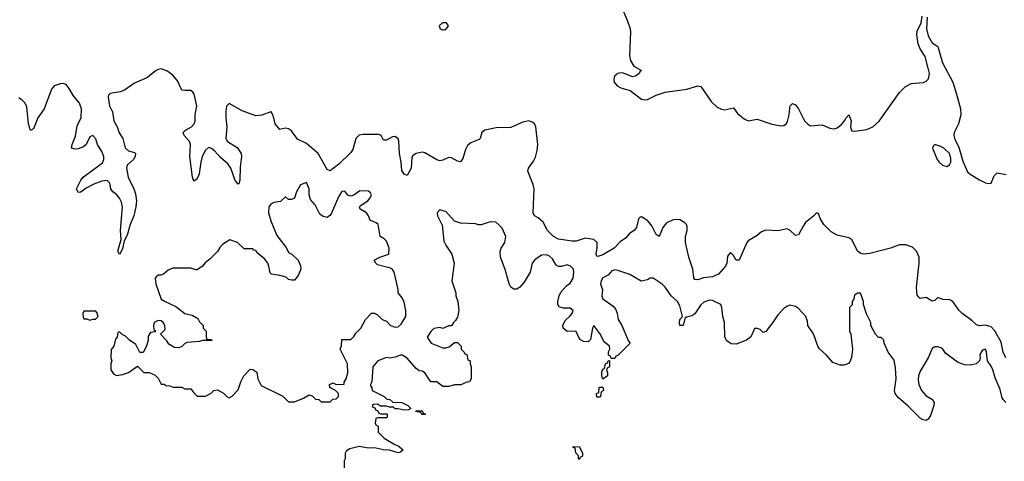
# Model space of a CAD drawing. Header units: inches. Extents: x 2473073 to 2657680, y 705365 to 849016.
# Tile 135 of 151: x 2617136 to 2623778, y 751233 to 754212. Entities that reach past the tile are written whole.
import ezdxf

# ---------------------------------------------------------------- set-up
doc = ezdxf.new("R2010")
doc.units = ezdxf.units.IN
doc.header["$MEASUREMENT"] = 0
doc.layers.add('C6715', color=7, linetype='Continuous')
doc.layers.add('C6725', color=7, linetype='Continuous')

msp = doc.modelspace()

# ---------------------------------------------------------------- linework, layer by layer
at = {"layer": 'C6715', "color": 5}
for points, elevation in [([(2620000, 754190), (2619987.6, 754190), (2619965, 754170), (2619971.7, 754150), (2619990, 754143.3), (2620000, 754144.7)], 20), ([(2620000, 753268.9), (2619990, 753264.5), (2619970, 753260.7), (2619950, 753267.7), (2619870, 753314.6), (2619850, 753318.3), (2619809.7, 753310.3), (2619786.9, 753293.1), (2619780.5, 753279.5), (2619777.2, 753210), (2619750, 753161.2), (2619730, 753169.4), (2619713.9, 753193.9), (2619709.9, 753250.1), (2619698.2, 753310), (2619693, 753393), (2619688.3, 753408.3), (2619670, 753425.1), (2619650, 753420.8), (2619610, 753399.2), (2619590, 753398.4), (2619574, 753430), (2619557.8, 753437.8), (2619450, 753438.5), (2619426.6, 753433.4), (2619404.3, 753410), (2619382.9, 753337.1), (2619370, 753316.5), (2619290, 753238.3), (2619230, 753192.8), (2619210, 753201.6), (2619149.8, 753310), (2619070, 753376.1), (2619010, 753405.6), (2618970, 753462.9), (2618950, 753476.1), (2618930, 753479.4), (2618890, 753472.1), (2618860.5, 753510), (2618846.3, 753566.3), (2618832.7, 753590), (2618830, 753591.6), (2618770, 753567.4), (2618730, 753563.7), (2618636.7, 753596.7), (2618550, 753645.6), (2618530.3, 753629.7), (2618526.2, 753593.8), (2618525.9, 753550), (2618533, 753490), (2618526.1, 753410), (2618537.5, 753390), (2618602.8, 753350), (2618630.2, 753310), (2618632.9, 753290), (2618623.7, 753216.3), (2618620.2, 753130), (2618614.6, 753105.4), (2618610, 753102), (2618590, 753128.2), (2618561.2, 753210), (2618540.2, 753240.2), (2618490, 753281.6), (2618450, 753326.8), (2618430, 753343.2), (2618410, 753349), (2618390, 753330.9), (2618368.3, 753290), (2618358.1, 753250), (2618347.7, 753172.3), (2618338.8, 753150), (2618330, 753134.7), (2618310, 753123.7), (2618301.4, 753150), (2618283, 753290), (2618289.2, 753370), (2618281.3, 753390), (2618245.6, 753430), (2618239.7, 753450), (2618254, 753466), (2618296, 753490), (2618313.5, 753510), (2618319.8, 753530), (2618320.9, 753570), (2618331.6, 753630), (2618312.7, 753710), (2618304, 753724), (2618290, 753734.7), (2618250, 753733.5), (2618230, 753737.4), (2618200.4, 753800.4), (2618170, 753837.7), (2618130, 753867.1), (2618090, 753881), (2618070, 753876.4), (2618050, 753863.8), (2617998.8, 753821.2), (2617910, 753783.8), (2617844.3, 753735.7), (2617814.7, 753725.3), (2617745.9, 753714.1), (2617736.1, 753703.9), (2617732.1, 753690), (2617742.9, 753630), (2617762, 753590), (2617771.3, 753530), (2617794.3, 753490), (2617807.9, 753447.9), (2617831.9, 753410), (2617848.4, 753348.4), (2617870, 753327.9), (2617910, 753316.5), (2617917.3, 753310), (2617916.3, 753290), (2617903.5, 753270), (2617862.4, 753230), (2617856.2, 753210), (2617868.4, 753150), (2617906.8, 753070), (2617917.5, 753037.5), (2617924.1, 752990), (2617920.4, 752950), (2617905.5, 752890), (2617880.5, 752830), (2617862.2, 752757.8), (2617840.2, 752719.8), (2617830, 752665.2), (2617810, 752627), (2617798.7, 752650), (2617821.1, 752730), (2617816.3, 752790), (2617829.4, 752950), (2617822.1, 752982.1), (2617809, 753009), (2617791.3, 753031.3), (2617765.7, 753050), (2617751.7, 753070), (2617744.8, 753110), (2617726.4, 753126.4), (2617690, 753122.5), (2617637.2, 753102.8), (2617584.1, 753075.9), (2617549.6, 753049.6), (2617530, 753047.3), (2617519.7, 753070), (2617549.2, 753130), (2617565.4, 753150), (2617694, 753246), (2617704.2, 753270), (2617703.6, 753290), (2617690, 753323.1), (2617661, 753370), (2617650, 753407.6), (2617630, 753430.6), (2617610, 753421.7), (2617583.8, 753370), (2617565.8, 753354.2), (2617530, 753340.8), (2617510, 753338.7), (2617486, 753346), (2617489.8, 753369.8), (2617513.1, 753426.9), (2617523.2, 753496.8), (2617550, 753552.4), (2617553.7, 753610), (2617539.8, 753650), (2617498.5, 753698.5), (2617470, 753748), (2617450, 753775.6), (2617430, 753782), (2617410, 753780.4), (2617370, 753765), (2617350, 753743.9), (2617300.7, 753610), (2617258.1, 753550), (2617230, 753476.9), (2617210, 753464.2), (2617195.5, 753510), (2617183.6, 753623.6), (2617174.3, 753650), (2617154, 753670), (2617130, 753684.6)], 20), ([(2620000, 752920.1), (2619970, 752928.7), (2619951.3, 752910), (2619954, 752890), (2619984.9, 752824.9), (2619998, 752718), (2620000, 752713.7)], 40), ([(2620000, 752133), (2619990, 752128.7), (2619970, 752135.3), (2619930, 752128), (2619910, 752108), (2619884.7, 752070), (2619912, 752030), (2619990, 751998), (2620000, 751998)], 40), ([(2620000, 751738), (2619990, 751738), (2619950, 751768.7), (2619909, 751769), (2619868, 751830), (2619850, 751842), (2619830, 751844), (2619810, 751859), (2619750, 751929.3), (2619715.3, 751950), (2619702, 751950), (2619670, 751935.1), (2619630, 751929.2), (2619610, 751932.7), (2619552, 751910), (2619518, 751870), (2619512, 751770), (2619502, 751750), (2619502, 751742), (2619511.6, 751731.6), (2619514, 751710), (2619594, 751670), (2619612.7, 751652.7), (2619634, 751650), (2619652.7, 751632.7), (2619714, 751630), (2619754, 751610), (2619774, 751590), (2619759.6, 751580.4), (2619730, 751578), (2619690, 751588), (2619668, 751588), (2619658, 751598), (2619630, 751598), (2619610, 751606), (2619570, 751606), (2619550, 751618), (2619523.6, 751616.4), (2619514, 751610), (2619518, 751598), (2619532.7, 751592.7), (2619538, 751578), (2619552.7, 751572.7), (2619558, 751558), (2619570, 751554), (2619610, 751554), (2619614, 751550), (2619614, 751530), (2619610, 751526), (2619550, 751526), (2619538, 751522), (2619534, 751490), (2619538, 751478), (2619554, 751470), (2619554, 751430), (2619594, 751390), (2619666.8, 751346.8), (2619690, 751338), (2619722, 751310), (2619705.4, 751294.6), (2619690, 751289.2), (2619630, 751309.2), (2619589.4, 751309.4), (2619530, 751324), (2619490, 751322), (2619426.4, 751333.6), (2619363.6, 751316.4), (2619338, 751302), (2619332.7, 751287.3), (2619331.3, 751250), (2619324.7, 751235.3), (2619324.7, 751190)], 40)]:
    msp.add_lwpolyline(points, dxfattribs=dict(at, elevation=elevation))
at = {"layer": 'C6715', "color": 5, "elevation": 40}
for points in [[(2619070, 753113.2), (2619030, 753099), (2619004, 753050), (2618990, 753008.7), (2618970, 752998), (2618950, 752998), (2618930, 753018), (2618895.3, 752984.7), (2618850, 752978), (2618830, 752968), (2618818, 752950), (2618814, 752910), (2618830, 752856), (2618870, 752757.3), (2618934.6, 752674.6), (2618950, 752642), (2618972, 752630), (2619014, 752590), (2619031.6, 752551.6), (2619032, 752530), (2619014.4, 752485.6), (2618990, 752455.3), (2618970, 752454), (2618950, 752459), (2618934.5, 752474.5), (2618890, 752487.3), (2618834.6, 752494.6), (2618825.2, 752505.2), (2618818, 752550), (2618809.2, 752570), (2618790, 752596), (2618739, 752639), (2618730, 752654), (2618716.4, 752656.4), (2618710, 752666), (2618650, 752666), (2618606, 752710), (2618554, 752726), (2618505.4, 752694.6), (2618485.4, 752674.6), (2618471.1, 752648.9), (2618422, 752598), (2618387.3, 752572.7), (2618370, 752548.7), (2618334.4, 752525.6), (2618324.7, 752524.7), (2618290, 752535.3), (2618170, 752535.3), (2618136.9, 752523.1), (2618105.4, 752494.6), (2618090, 752488.7), (2618070, 752488.7), (2618059.8, 752480.2), (2618051.1, 752468.9), (2618054.8, 752430), (2618090, 752327.7), (2618118, 752310), (2618190, 752277.3), (2618250, 752230.7), (2618298.8, 752218.8), (2618336.9, 752196.9), (2618350, 752174), (2618374, 752150), (2618374, 752130), (2618394, 752110), (2618394, 752070), (2618398, 752058), (2618430, 752054), (2618431.6, 752048.4), (2618370, 752048), (2618350, 752042), (2618265.4, 752034.6), (2618250, 752028), (2618230, 752008), (2618210, 751998), (2618180.4, 752000.4), (2618143.1, 752023.1), (2618130, 752046), (2618086, 752090), (2618118, 752122), (2618116, 752150), (2618105.2, 752170), (2618090, 752179.5), (2618070, 752182.7), (2618042.8, 752170), (2618038, 752150), (2618042, 752122), (2618054, 752110), (2618050, 752106), (2618018, 752102), (2618003.6, 752076.4), (2618002, 752050), (2617991.1, 752008.9), (2617970, 751966), (2617947.3, 751967.3), (2617920.4, 752020.4), (2617878, 752050), (2617850, 752078), (2617828, 752088), (2617810, 752106), (2617798, 752102), (2617794, 752070), (2617783.6, 752056.4), (2617772, 752010), (2617752.7, 751987.3), (2617752, 751930), (2617758, 751910), (2617752, 751890), (2617752, 751850), (2617770, 751822), (2617790, 751812), (2617830, 751818), (2617870, 751832), (2617930, 751874), (2617972.7, 751832.7), (2618010, 751832), (2618050, 751814), (2618070, 751794), (2618090, 751754), (2618110, 751754), (2618123.6, 751743.6), (2618150, 751742), (2618172.7, 751732.7), (2618230, 751732), (2618250, 751722), (2618290, 751722), (2618310, 751694), (2618332.7, 751672.7), (2618390, 751672), (2618428.4, 751691.6), (2618446, 751710), (2618470, 751714), (2618511.6, 751691.6), (2618534, 751670), (2618550, 751662), (2618570, 751672), (2618610, 751714), (2618628, 751770), (2618648, 751810), (2618690, 751854), (2618710, 751852), (2618735.3, 751835.3), (2618742, 751790), (2618765.4, 751745.4), (2618911.6, 751671.6), (2618950, 751634), (2618990, 751634), (2619050, 751658), (2619090, 751682), (2619110, 751674), (2619132.7, 751652.7), (2619154, 751650), (2619170, 751634), (2619230, 751634), (2619248.4, 751651.6), (2619270, 751654), (2619286, 751670), (2619286, 751690), (2619266, 751710), (2619228, 751730), (2619226, 751750), (2619250, 751762), (2619270, 751752), (2619326, 751754), (2619326, 751766), (2619338, 751790), (2619348.7, 751830), (2619348, 751890), (2619298, 751990), (2619307.3, 752012.7), (2619310, 752054), (2619370, 752054), (2619390, 752074), (2619403.1, 752096.9), (2619438, 752130), (2619468, 752190), (2619510, 752232), (2619530, 752232), (2619550, 752222), (2619582, 752190), (2619610, 752178), (2619638, 752150), (2619670, 752137.3), (2619690, 752140.7), (2619710, 752158.8), (2619740.9, 752210), (2619740.9, 752250), (2619730, 752306), (2619716.4, 752336.4), (2619688.9, 752368.9), (2619688.4, 752391.6), (2619662, 752510), (2619650, 752528), (2619636.5, 752536.5), (2619550, 752558), (2619538, 752570), (2619528, 752590), (2619566, 752610), (2619626, 752630), (2619628.7, 752670), (2619610, 752718), (2619594.6, 752734.6), (2619568, 752750), (2619555.1, 752830), (2619541.3, 752841.3), (2619500.8, 752860.8), (2619489.4, 752890), (2619475.1, 752910), (2619433.6, 752933.6), (2619429, 752950), (2619438.6, 752961.4), (2619484, 752990), (2619501.2, 753010), (2619508.7, 753030), (2619503.1, 753043.1), (2619490, 753055.3), (2619430, 753057.2), (2619390.6, 753029.4), (2619370, 753021.2), (2619350, 753029), (2619330, 753055.3), (2619310, 753053.2), (2619290, 753021.2), (2619237.6, 752902.4), (2619229.1, 752890.9), (2619210, 752878.7), (2619183.5, 752883.5), (2619161.1, 752901.1), (2619130, 752964), (2619099, 752999), (2619088.7, 753030), (2619088.7, 753070)], [(2617650, 752246), (2617570, 752246), (2617562, 752230), (2617563.6, 752203.6), (2617570, 752194), (2617590, 752194), (2617610, 752184.7), (2617632.7, 752192.7), (2617647.3, 752192.7), (2617666, 752210), (2617656.4, 752236.4)], [(2619870, 751548), (2619848.9, 751548.9), (2619842, 751562), (2619806, 751570), (2619810, 751574), (2619850, 751574), (2619858, 751558), (2619874, 751550)]]:
    msp.add_lwpolyline(points, close=True, dxfattribs=at)
at = {"layer": 'C6725', "color": 5}
for points, elevation in [([(2621203.1, 754283.1), (2621234.7, 754210), (2621254.4, 754150), (2621257.2, 754130), (2621250.6, 753970), (2621255.7, 753935.7), (2621277.7, 753897.7), (2621330.6, 753870), (2621319.3, 753860.7), (2621314.7, 753850), (2621290, 753832), (2621270, 753827.6), (2621210, 753851.1), (2621190, 753853.4), (2621170, 753848.6), (2621148.9, 753831.1), (2621142.8, 753810), (2621146.8, 753790), (2621165.3, 753765.3), (2621190, 753752.5), (2621253.8, 753733.8), (2621330, 753676.9), (2621350, 753670.6), (2621370, 753673.7), (2621430, 753702), (2621490, 753723.6), (2621637.1, 753742.9), (2621710, 753765.5), (2621730, 753760.7), (2621801.2, 753661.2), (2621841.7, 753621.7), (2621869, 753609), (2621890, 753605), (2621950, 753616.4), (2621978.6, 753578.6), (2622022.7, 753542.7), (2622050, 753530.9), (2622110, 753541), (2622210, 753508.4), (2622270, 753496.6), (2622290, 753497.5), (2622306.2, 753510), (2622315.6, 753524.4), (2622327, 753570), (2622330, 753618), (2622334, 753630), (2622350, 753646), (2622370, 753638.4), (2622390, 753610.4), (2622430.9, 753530.9), (2622450, 753508.7), (2622470, 753496.9), (2622550, 753502.3), (2622600.4, 753480.4), (2622630, 753475.9), (2622650, 753483), (2622677.1, 753502.9), (2622700.7, 753530), (2622710, 753551), (2622730, 753571.3), (2622743.6, 753530), (2622741.2, 753490), (2622744.1, 753470), (2622750, 753463.2), (2622770, 753459.2), (2622850, 753471.8), (2622891.4, 753488.6), (2622932.5, 753527.5), (2623070, 753719.8), (2623110, 753759.1), (2623150, 753782.5), (2623232.2, 753787.8), (2623250, 753796.9), (2623265.8, 753814.2), (2623272.2, 753850), (2623264.8, 753884.8), (2623242.7, 753962.7), (2623210, 754015.8), (2623195.8, 754050), (2623186.8, 754110), (2623190, 754134.4), (2623216.9, 754190), (2623224.6, 754235.4)], 20), ([(2620000, 754144.7), (2620010, 754146.2), (2620028.9, 754170), (2620014.7, 754190), (2620000, 754190)], 20), ([(2623257.6, 754230), (2623252.3, 754150), (2623264.3, 754104.3), (2623290, 754056.3), (2623330.3, 754030.3), (2623361.4, 753921.4), (2623431.2, 753790), (2623455.8, 753710), (2623481.3, 753610), (2623483.6, 753570), (2623468, 753510), (2623438.4, 753450), (2623436.5, 753430), (2623444.1, 753404.1), (2623470, 753352.7), (2623497.9, 753257.9), (2623530, 753184.9), (2623546.4, 753170), (2623610, 753131.8), (2623650, 753111.3), (2623670, 753106.7), (2623689.6, 753110.4), (2623710, 753158.8), (2623730, 753178.8), (2623790, 753167.3)], 20), ([(2623787.4, 751930), (2623770, 751969.6), (2623756.8, 752036.8), (2623713.1, 752113.1), (2623690, 752139.8), (2623650, 752152.4), (2623610, 752147.9), (2623590, 752153.5), (2623561.3, 752181.3), (2623490, 752231.7), (2623470, 752252.9), (2623430, 752311), (2623410, 752322.2), (2623363.7, 752323.7), (2623330, 752338), (2623310, 752318), (2623290, 752314), (2623250, 752338), (2623210, 752332.3), (2623200.1, 752340.1), (2623190, 752354), (2623185.1, 752405.1), (2623203.2, 752570), (2623202.6, 752610), (2623184.9, 752650), (2623158.1, 752678.1), (2623113.5, 752693.5), (2623070, 752692.3), (2623010, 752669.8), (2622870, 752634.9), (2622830, 752630.4), (2622810, 752634.1), (2622788.4, 752650), (2622748.6, 752728.6), (2622730, 752740.8), (2622650, 752758.8), (2622610, 752781.8), (2622560.2, 752830), (2622536.4, 752870), (2622524.7, 752904.7), (2622510, 752909.3), (2622493.4, 752890), (2622437.1, 752842.9), (2622420, 752820), (2622390, 752761.2), (2622370, 752757.2), (2622330, 752792.3), (2622310, 752800.7), (2622252.1, 752787.9), (2622170, 752791.2), (2622138.9, 752781.1), (2622110, 752755.8), (2622050, 752720.4), (2622040.8, 752710), (2621990, 752589.7), (2621970, 752589.6), (2621950, 752621.6), (2621930, 752642.4), (2621910, 752617.2), (2621905.6, 752570), (2621897.8, 752550), (2621850, 752495.4), (2621810, 752477.4), (2621748.4, 752471.6), (2621710, 752456.3), (2621690, 752460.5), (2621684.2, 752470), (2621676.8, 752530), (2621650, 752609.7), (2621627.8, 752710), (2621626.5, 752750), (2621637.4, 752790), (2621637.7, 752817.7), (2621633.8, 752830), (2621622.3, 752842.3), (2621590, 752861.2), (2621550, 752864.8), (2621498.2, 752841.8), (2621473.5, 752810), (2621450, 752748.5), (2621430, 752762.4), (2621401.1, 752821.1), (2621374.2, 752854.2), (2621330, 752883.1), (2621320.4, 752879.6), (2621310.2, 752869.8), (2621297.1, 752810), (2621280.8, 752790), (2621250.1, 752769.9), (2621221.6, 752738.4), (2621186.5, 752713.5), (2621146.2, 752670), (2621070, 752625.2), (2621035.1, 752615.1), (2621030, 752616), (2621024.7, 752630), (2621032.2, 752672.2), (2621031.6, 752710), (2621010, 752729.3), (2620950, 752738), (2620890, 752718), (2620863, 752717), (2620770, 752730.9), (2620738, 752750), (2620696.2, 752790), (2620666.6, 752846.6), (2620634.3, 752874.3), (2620608.6, 752888.6), (2620598.9, 752910), (2620607.4, 753070), (2620600, 753100), (2620564.7, 753190), (2620567.2, 753210), (2620601.6, 753258.4), (2620614.8, 753285.2), (2620627, 753330), (2620630.7, 753370.7), (2620618.5, 753490), (2620608.3, 753510), (2620598.4, 753518.4), (2620570, 753528.9), (2620530, 753520.7), (2620450, 753485.1), (2620350, 753482), (2620272.9, 753467.1), (2620252.9, 753450), (2620243.1, 753410), (2620236.3, 753403.7), (2620178.5, 753381.5), (2620155.8, 753364.2), (2620142.7, 753337.3), (2620124.7, 753275.3), (2620110, 753254.3), (2620090, 753258.2), (2620050, 753279.3), (2620030, 753282), (2620000, 753268.9)], 20), ([(2623788.9, 751628.9), (2623768.8, 751648.8), (2623762.1, 751662.1), (2623750, 751717.6), (2623715.6, 751795.6), (2623700.9, 751850), (2623690, 751874.7), (2623663.6, 751910), (2623658, 751970), (2623650, 751989.2), (2623630, 751982.7), (2623620.5, 751970), (2623613, 751950), (2623615.5, 751930), (2623610.6, 751910), (2623588.4, 751891.6), (2623550, 751880.8), (2623510, 751884.5), (2623461.3, 751901.3), (2623382, 751962), (2623362, 751990), (2623350, 751999), (2623330, 752005.2), (2623310, 752005.2), (2623290, 751994), (2623264.9, 751930), (2623210, 751842), (2623199.2, 751810), (2623196.4, 751783.6), (2623200.7, 751750), (2623218.5, 751710), (2623250, 751675.6), (2623293, 751650), (2623304.4, 751630), (2623303.1, 751610), (2623278.7, 751541.3), (2623263.4, 751516.6), (2623250, 751509.2), (2623230, 751513), (2623210, 751525.1), (2623130, 751604.7), (2623062.7, 751662.7), (2623042.4, 751690), (2623036.9, 751710), (2623048.5, 751790), (2623044.2, 751864.2), (2623034.9, 751914.9), (2622994, 751970), (2622968, 752030), (2622966, 752050), (2622947.3, 752067.3), (2622930, 752068), (2622908, 752090), (2622878, 752150), (2622878, 752170), (2622848.9, 752228.9), (2622828, 752290), (2622828, 752310), (2622807.3, 752367.3), (2622790, 752368), (2622766.4, 752353.6), (2622762, 752330), (2622752, 752310), (2622751.6, 752288.4), (2622734, 752270), (2622734, 752110), (2622742, 752090), (2622754, 751990), (2622746.9, 751933.1), (2622735.6, 751904.4), (2622726.3, 751893.7), (2622698.5, 751881.5), (2622670, 751881.4), (2622620.5, 751900.5), (2622579.3, 751950), (2622532, 751992), (2622520.3, 752010), (2622490, 752094), (2622453.3, 752150), (2622450, 752178), (2622439.3, 752210), (2622390, 752264), (2622370, 752277.2), (2622330, 752285.2), (2622310, 752278.4), (2622290, 752263.6), (2622250, 752221.7), (2622214, 752166), (2622170, 752109.5), (2622150, 752101.2), (2622130, 752122), (2622110, 752128.7), (2622092, 752128), (2622078, 752090), (2622064.7, 752070), (2622038, 752050), (2621970, 752024), (2621934.4, 752025.6), (2621905.3, 752045.3), (2621893, 752070), (2621891, 752170), (2621878.7, 752210), (2621873.3, 752270), (2621865.2, 752290), (2621810, 752318.3), (2621790, 752320.5), (2621750, 752306.9), (2621730, 752289.6), (2621691.2, 752228.8), (2621670, 752214), (2621634.8, 752205.2), (2621623.6, 752196.4), (2621611, 752150), (2621590, 752148), (2621586, 752170), (2621589.5, 752190.5), (2621608, 752210), (2621590, 752282), (2621573.2, 752310), (2621529.5, 752349.5), (2621490, 752408), (2621470, 752428), (2621410, 752468), (2621390, 752468), (2621370, 752458), (2621328.9, 752448.9), (2621252.5, 752492.5), (2621170, 752521.2), (2621150, 752524), (2621130, 752517.2), (2621108.5, 752491.5), (2621070, 752471.3), (2621057.4, 752450), (2621054.9, 752430), (2621067.4, 752390), (2621063.7, 752350), (2621070.6, 752330), (2621139.9, 752279.9), (2621157.6, 752257.6), (2621167.3, 752230), (2621172, 752190), (2621198, 752150), (2621243.6, 752043.6), (2621254, 752030), (2621170, 751946), (2621158, 751942), (2621150, 751926), (2621126, 751926), (2621122, 751942), (2621108, 751950), (2621108.4, 751971.6), (2621118, 751990), (2621114, 752010), (2621079, 752039), (2621050, 752096), (2621010, 752149), (2621000.5, 752130), (2620986, 752054), (2620970, 752038), (2620940.4, 752040.4), (2620915.3, 752055.3), (2620888.9, 752108.9), (2620870, 752112), (2620830, 752108.7), (2620802, 752130), (2620799, 752150), (2620816.2, 752183.8), (2620850, 752214), (2620862, 752230), (2620869.3, 752250), (2620850, 752266.6), (2620805.4, 752265.4), (2620774.8, 752274.8), (2620765.2, 752290), (2620766, 752310), (2620774.7, 752350), (2620786.6, 752373.4), (2620824.2, 752415.8), (2620850, 752435.8), (2620870, 752468), (2620874, 752510), (2620871.1, 752530), (2620851.6, 752550), (2620830, 752557.4), (2620790, 752546), (2620770, 752547.6), (2620756, 752556), (2620730, 752599.6), (2620710, 752617.2), (2620690, 752625.4), (2620656.4, 752623.6), (2620610, 752592.7), (2620594, 752570), (2620578.8, 752510), (2620538, 752442), (2620510, 752408.7), (2620490, 752395.3), (2620470, 752395.3), (2620450, 752408.7), (2620437.2, 752430), (2620410, 752528), (2620379, 752610), (2620377.2, 752650), (2620384, 752670), (2620408.7, 752710), (2620415.3, 752750), (2620390, 752806), (2620368.4, 752828.4), (2620347.3, 752847.3), (2620310, 752848), (2620250, 752828.7), (2620230, 752828.7), (2620210, 752835.3), (2620110, 752839), (2620070, 752854), (2620010, 752917.2), (2620000, 752920.1)], 40), ([(2620000, 752713.7), (2620010.7, 752690.7), (2620050.7, 752630.7), (2620066, 752570), (2620051.3, 752450), (2620078, 752370), (2620078, 752350), (2620091.3, 752310), (2620098, 752250), (2620090, 752206), (2620076.9, 752183.1), (2620062, 752170), (2620050, 752146), (2620030, 752146), (2620000, 752133)], 40), ([(2620000, 751998), (2620010, 751998), (2620034, 752006), (2620070, 752034), (2620090, 752034), (2620114, 752010), (2620114, 751990), (2620134, 751970), (2620138, 751958), (2620152.7, 751952.7), (2620158, 751918), (2620174, 751910), (2620174, 751890), (2620182, 751870), (2620182, 751790), (2620171.3, 751768.7), (2620152.7, 751767.3), (2620111.6, 751748.4), (2620070, 751748), (2620030, 751738), (2620000, 751738)], 40)]:
    msp.add_lwpolyline(points, dxfattribs=dict(at, elevation=elevation))
for points, elevation in [([(2623310, 753369.6), (2623299, 753361), (2623294.2, 753345.8), (2623324.3, 753270), (2623338.2, 753250), (2623360.7, 753230), (2623390, 753221.1), (2623408.1, 753231.9), (2623416.8, 753250), (2623417.1, 753277.1), (2623408.7, 753308.7), (2623370, 753344.4), (2623350, 753356.2)], 20), ([(2621070, 751786), (2621062, 751810), (2621063.1, 751836.9), (2621070, 751854), (2621082, 751858), (2621088.4, 751891.6), (2621102, 751898), (2621106, 751910), (2621114, 751914), (2621114, 751870), (2621098, 751862), (2621094, 751850), (2621102, 751830), (2621102, 751810)], 40), ([(2621030, 751666), (2621028, 751690), (2621042, 751698), (2621046, 751730), (2621050, 751734), (2621070, 751734), (2621074, 751710), (2621058, 751702), (2621054, 751670), (2621050, 751666)], 40), ([(2620910, 751246), (2620906, 751250), (2620906, 751270), (2620888, 751290), (2620882, 751322), (2620870, 751326), (2620868.4, 751331.6), (2620910, 751332), (2620932, 751290), (2620931.6, 751268.4), (2620918, 751262)], 40)]:
    msp.add_lwpolyline(points, close=True, dxfattribs=dict(at, elevation=elevation))

doc.saveas('drawing.dxf')
